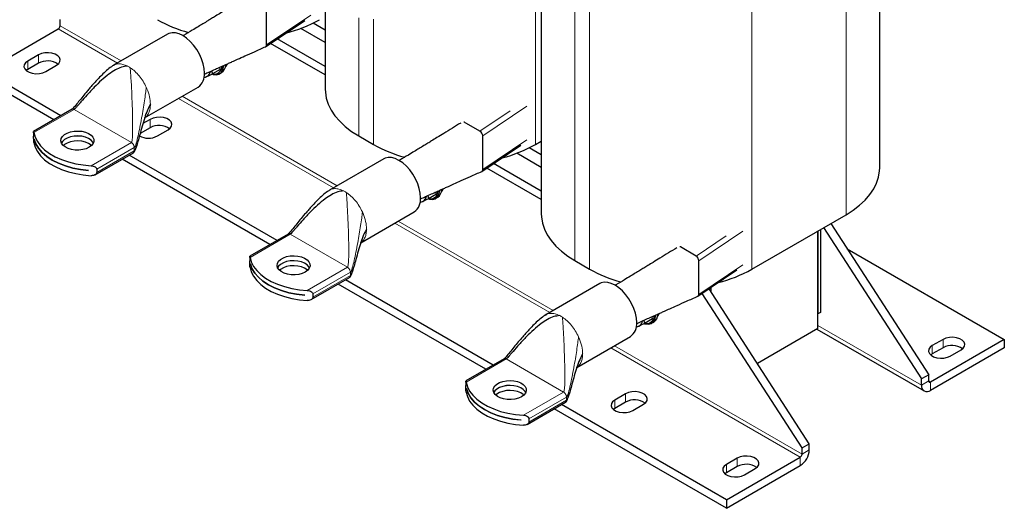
# Model space of a CAD drawing. Header units: millimetres. Extents: x 5 to 418, y 2 to 292.
# Tile 9 of 17: x 227 to 304, y 51 to 89. Entities that reach past the tile are written whole.
import ezdxf

# ---------------------------------------------------------------- set-up
doc = ezdxf.new("R2010")
doc.units = ezdxf.units.MM

msp = doc.modelspace()

# ---------------------------------------------------------------- linework, layer by layer
at = {"color": 7, "linetype": 'Continuous', "lineweight": 25}
for p, q in [((294.3358, 77.502), (294.3358, 107.2241)), ((267.7656, 103.6156), (267.7656, 73.8935)), ((246.1918, 87.1661), (246.1918, 89.8075)), ((250.7951, 90.3826), (250.7951, 83.6904)), ((229.9764, 88.6646), (229.9764, 89.1545)), ((246.116, 87.0187), (249.1882, 89.0852)), ((224.0367, 85.0724), (229.835, 88.4197)), ((250.7951, 87.3428), (248.8696, 88.4543)), ((250.7951, 88.3226), (249.8415, 88.8731)), ((238.4158, 88.0088), (234.1731, 85.5595)), ((250.7951, 85.4648), (247.0339, 87.6361)), ((247.1591, 87.5638), (247.1591, 87.7203)), ((250.7951, 84.8117), (246.5113, 87.2846)), ((228.2793, 86.3787), (227.4308, 85.8888)), ((230.0421, 81.6055), (224.0367, 85.0724)), ((227.4308, 85.2356), (227.3134, 85.154)), ((228.2793, 85.7254), (227.4308, 85.2356)), ((228.845, 85.0724), (229.6935, 85.5622)), ((234.1793, 85.5495), (234.2034, 85.5661)), ((241.8781, 85.1255), (241.9401, 84.881)), ((242.553, 85.2349), (241.9401, 84.881)), ((242.553, 85.2349), (242.5237, 85.4139)), ((229.4764, 81.2789), (224.0367, 84.4192)), ((241.4926, 84.6711), (241.2537, 84.5657)), ((242.486, 84.8958), (242.6557, 84.9938)), ((236.6158, 81.4272), (240.8156, 83.8517)), ((230.9138, 82.1087), (227.9001, 80.369)), ((237.0475, 81.3169), (236.483, 80.9911)), ((237.0475, 80.6637), (236.2592, 80.2087)), ((237.6131, 80.0107), (238.4617, 80.5005)), ((262.9502, 80.3789), (261.717, 81.0908)), ((227.8984, 80.2597), (227.8984, 79.9984)), ((227.9449, 79.7632), (227.9449, 79.7649)), ((227.9449, 79.7632), (227.9453, 79.7634)), ((253.4311, 80.0165), (254.5908, 79.3471)), ((263.1623, 77.3692), (263.1623, 80.0106)), ((263.0866, 77.2218), (266.1587, 79.2883)), ((267.7656, 78.5257), (266.8121, 79.0762)), ((267.3187, 79.3471), (267.7656, 79.6051)), ((232.7173, 76.9572), (235.731, 78.697)), ((246.4469, 71.482), (234.8399, 78.1826)), ((247.0127, 71.8086), (235.4057, 78.5092)), ((255.3863, 78.2119), (251.1437, 75.7626)), ((267.7656, 77.5459), (265.8402, 78.6574)), ((232.8481, 77.4023), (232.8481, 77.141)), ((267.7656, 75.0148), (263.4819, 77.4877)), ((267.7656, 75.6679), (264.0044, 77.8392)), ((264.1296, 77.7669), (264.1296, 77.9234)), ((232.2158, 77.2993), (232.2158, 77.2977)), ((251.1499, 75.7526), (251.1739, 75.7692)), ((258.8487, 75.3286), (258.9106, 75.0841)), ((259.5235, 75.438), (258.9106, 75.0841)), ((259.4566, 75.0989), (259.6263, 75.1969)), ((259.5235, 75.438), (259.4942, 75.617)), ((258.4632, 74.8742), (258.2243, 74.7688)), ((253.5863, 71.6303), (257.7861, 74.0548)), ((284.2893, 69.5502), (291.6997, 73.8282)), ((289.9368, 72.8104), (297.6182, 60.9313)), ((290.5024, 73.137), (298.1839, 61.2579)), ((247.8844, 72.3118), (244.8707, 70.5721)), ((289.4865, 64.8908), (289.4865, 72.5505)), ((289.4865, 72.5505), (289.4865, 66.034)), ((289.6986, 72.6729), (289.6986, 66.1564)), ((279.9208, 70.582), (278.6876, 71.2939)), ((291.782, 71.1582), (304.1236, 64.0336)), ((244.869, 70.4628), (244.869, 70.2015)), ((244.9155, 69.9663), (244.9155, 69.968)), ((244.9155, 69.9663), (244.9158, 69.9665)), ((270.4017, 70.2196), (271.5613, 69.5502)), ((280.1329, 67.5723), (280.1329, 70.2137)), ((249.6879, 67.1603), (252.7016, 68.9001)), ((280.0572, 67.4249), (283.1293, 69.4914)), ((263.4175, 61.6851), (251.8105, 68.3857)), ((263.9833, 62.0117), (252.3763, 68.7123)), ((272.3569, 68.415), (268.1142, 65.9658)), ((281.1002, 67.7644), (281.1002, 68.1265)), ((249.1864, 67.5024), (249.1864, 67.5008)), ((249.8187, 67.6054), (249.8187, 67.3441)), ((288.242, 55.5185), (280.3956, 67.6526)), ((288.8077, 55.8451), (280.937, 68.0168)), ((268.1204, 65.9557), (268.1445, 65.9723)), ((276.4941, 65.6411), (276.4648, 65.8201)), ((289.6986, 66.1564), (289.4865, 66.034)), ((275.4338, 65.0773), (275.1948, 64.9719)), ((275.8193, 65.5317), (275.8812, 65.2873)), ((276.4941, 65.6411), (275.8812, 65.2873)), ((276.4271, 65.302), (276.5968, 65.4)), ((270.5569, 61.8334), (274.7567, 64.2579)), ((289.4865, 64.8908), (284.7329, 62.1466)), ((289.4057, 64.8442), (297.8254, 59.9836)), ((304.1236, 64.0336), (298.3253, 60.6863)), ((299.3153, 64.0336), (298.4667, 63.5437)), ((304.1236, 64.0336), (304.1236, 63.3803)), ((304.1236, 63.3803), (298.3253, 60.0331)), ((298.4667, 62.8905), (298.3493, 62.8089)), ((299.3153, 63.3803), (298.4667, 62.8905)), ((299.881, 62.7273), (300.7295, 63.2172)), ((264.855, 62.5149), (261.8413, 60.7752)), ((298.1839, 61.2579), (297.6182, 60.9313)), ((298.1839, 60.768), (298.1839, 61.2579)), ((261.8395, 60.6659), (261.8395, 60.4046)), ((297.6182, 60.4414), (297.6182, 60.9313)), ((261.886, 60.1694), (261.886, 60.1711)), ((261.886, 60.1694), (261.8864, 60.1696)), ((274.3827, 59.7638), (273.5342, 59.2739)), ((266.6584, 57.3634), (269.6721, 59.1032)), ((282.3023, 51.4364), (269.3468, 58.9154)), ((274.3827, 59.1105), (273.5342, 58.6207)), ((274.9484, 58.4575), (275.7969, 58.9473)), ((282.3023, 50.7832), (268.7811, 58.5888)), ((273.5342, 58.6207), (273.4167, 58.5391)), ((266.157, 57.7055), (266.157, 57.7039)), ((266.7893, 57.8085), (266.7893, 57.5472)), ((288.242, 55.5185), (288.8077, 55.8451)), ((288.8077, 55.3552), (288.8077, 55.8451)), ((288.242, 55.0286), (288.242, 55.5185)), ((282.3023, 51.4364), (288.1006, 54.7837)), ((283.1508, 54.702), (282.3023, 54.2122)), ((282.3023, 50.7832), (288.1006, 54.1304)), ((282.3023, 53.5589), (282.1848, 53.4774)), ((283.1508, 54.0488), (282.3023, 53.5589)), ((283.7165, 53.3958), (284.565, 53.8856)), ((282.3023, 51.4364), (282.3023, 50.7832))]:
    msp.add_line(p, q, dxfattribs=at)
at = {"color": 7, "linetype": 'Continuous', "lineweight": 18}
for p, q in [((291.6997, 103.5502), (291.6997, 73.8282)), ((270.4017, 99.9417), (270.4017, 70.2196)), ((267.3187, 99.5036), (267.3187, 79.3471)), ((271.5613, 99.2723), (271.5613, 69.5502)), ((284.2893, 99.2723), (284.2893, 69.5502)), ((246.1918, 87.1661), (249.6578, 89.4975)), ((253.4311, 89.2785), (253.4311, 80.0165)), ((254.5908, 89.1892), (254.5908, 79.3471)), ((234.4813, 85.7374), (229.835, 88.4197)), ((234.7641, 85.9007), (229.9764, 88.6646)), ((227.4308, 85.8888), (227.4308, 85.2356)), ((228.2793, 86.3787), (228.2793, 85.7254)), ((236.746, 83.8403), (236.7983, 83.7219)), ((251.4518, 75.9405), (239.2816, 82.9662)), ((251.7347, 76.1038), (239.5645, 83.1295)), ((227.9212, 80.2729), (231.0738, 82.0929)), ((235.571, 79.4967), (231.0738, 82.0929)), ((262.9502, 80.3789), (265.3201, 81.973)), ((263.1623, 80.0106), (266.6284, 82.3421)), ((237.0475, 81.3169), (237.0475, 80.6637)), ((261.717, 81.0908), (261.7602, 81.1199)), ((263.1623, 77.3692), (266.6284, 79.7006)), ((235.571, 79.4967), (232.4184, 77.6768)), ((232.8481, 77.4023), (235.7973, 79.1048)), ((235.7973, 79.1048), (235.7843, 79.1994)), ((235.7973, 78.8435), (235.7973, 79.1048)), ((235.7973, 78.8435), (232.8481, 77.141)), ((253.7165, 74.0434), (253.7689, 73.925)), ((268.4224, 66.1436), (256.2522, 73.1693)), ((268.7052, 66.3069), (256.5351, 73.3326)), ((244.8918, 70.476), (248.0444, 72.296)), ((252.5416, 69.6998), (248.0444, 72.296)), ((279.9208, 70.582), (282.2906, 72.1761)), ((280.1329, 70.2137), (283.5989, 72.5452)), ((278.6876, 71.2939), (278.7308, 71.323)), ((252.5416, 69.6998), (249.389, 67.8799)), ((280.1329, 67.5723), (283.5989, 69.9037)), ((249.8187, 67.6054), (252.7679, 69.3079)), ((252.7679, 69.0466), (249.8187, 67.3441)), ((252.7679, 69.3079), (252.7549, 69.4025)), ((252.7679, 69.0466), (252.7679, 69.3079)), ((289.4865, 65.1357), (297.6182, 60.4414)), ((270.6871, 64.2465), (270.7395, 64.1281)), ((288.242, 55.0286), (273.5056, 63.5357)), ((298.4667, 63.5437), (298.4667, 62.8905)), ((299.3153, 64.0336), (299.3153, 63.3803)), ((288.1006, 54.7837), (273.2228, 63.3724)), ((261.8623, 60.6791), (265.0149, 62.4991)), ((269.5121, 59.9029), (265.0149, 62.4991)), ((297.6182, 60.4414), (298.1839, 60.768)), ((298.1839, 60.7679), (298.3253, 60.6863)), ((298.3253, 60.6863), (298.3253, 60.0331)), ((269.5121, 59.9029), (266.3595, 58.083)), ((269.7384, 59.511), (269.7255, 59.6056)), ((274.3827, 59.7638), (274.3827, 59.1105)), ((266.7893, 57.8085), (269.7384, 59.511)), ((269.7384, 59.2497), (266.7893, 57.5472)), ((269.7384, 59.2497), (269.7384, 59.511)), ((273.5342, 59.2739), (273.5342, 58.6207)), ((288.242, 55.0286), (288.8077, 55.3552)), ((282.3023, 54.2122), (282.3023, 53.5589)), ((283.1508, 54.702), (283.1508, 54.0488)), ((288.1006, 54.1304), (288.1006, 54.7837))]:
    msp.add_line(p, q, dxfattribs=at)
at = {"color": 7, "linetype": 'Continuous', "lineweight": 25, "flags": 128}
for points in [[(241.3127, 84.9506), (241.2869, 85.3057), (241.2104, 85.6799), (241.0854, 86.0617), (240.9157, 86.4394), (240.7065, 86.8017), (240.4642, 87.1376), (240.1961, 87.4367), (239.9104, 87.6901), (239.6157, 87.89), (239.321, 88.0303), (239.0352, 88.1068), (238.7671, 88.1172), (238.5248, 88.0612), (238.4158, 88.0088)], [(227.4308, 85.8888), (227.2602, 85.7573), (227.1608, 85.6033), (227.1405, 85.4394), (227.201, 85.2789), (227.3374, 85.1347), (227.5386, 85.0185), (227.7884, 84.9397), (228.0666, 84.9048), (228.3505, 84.9165), (228.6172, 84.9739), (228.845, 85.0724)], [(229.6935, 85.5622), (229.8641, 85.6938), (229.9636, 85.8477), (229.9839, 86.0116), (229.9234, 86.1722), (229.787, 86.3164), (229.5857, 86.4326), (229.3359, 86.5113), (229.0578, 86.5463), (228.7739, 86.5345), (228.5072, 86.4771), (228.2793, 86.3787)], [(241.9364, 84.8629), (242.0085, 84.8431), (242.2417, 84.8227), (242.4471, 84.8755), (242.6143, 84.9987), (242.735, 85.1863), (242.803, 85.4288), (242.8134, 85.5201)], [(242.9513, 85.4209), (243.0305, 85.5319), (243.0857, 85.6633)], [(250.7951, 83.6904), (250.8047, 83.4504), (250.8814, 82.9726), (251.0341, 82.5008), (251.2616, 82.0393), (251.5619, 81.5918), (251.9325, 81.1622), (252.3701, 80.7542), (252.8711, 80.3712), (253.4311, 80.0165)], [(238.4617, 80.5005), (238.6322, 80.6321), (238.7317, 80.786), (238.752, 80.9499), (238.6915, 81.1105), (238.5551, 81.2547), (238.3538, 81.3709), (238.104, 81.4496), (237.8259, 81.4845), (237.542, 81.4728), (237.2753, 81.4154), (237.0475, 81.3169)], [(227.9212, 80.2729), (228.0202, 79.916), (228.1957, 79.5689), (228.445, 79.2373), (228.7642, 78.9263), (229.1482, 78.6407), (229.591, 78.385), (230.0857, 78.1634), (230.6245, 77.9791), (231.1989, 77.8352), (231.8001, 77.7339), (232.4184, 77.6768)], [(227.9449, 79.7649), (228.0748, 79.3983), (228.2857, 79.0446), (228.574, 78.7096), (228.935, 78.3989), (229.3626, 78.1177), (229.8496, 77.8709), (230.3878, 77.6625), (230.9681, 77.496), (231.5809, 77.3743), (232.2158, 77.2993)], [(232.2158, 77.2977), (231.5809, 77.3726), (230.9681, 77.4944), (230.3878, 77.6609), (229.8496, 77.8693), (229.3626, 78.1161), (228.935, 78.3972), (228.574, 78.7079), (228.2857, 79.043), (228.0748, 79.3967), (227.9449, 79.7632)], [(232.2618, 79.1212), (232.025, 79.0131), (231.7514, 78.9394), (231.4558, 78.9042), (231.1541, 78.9093), (230.8625, 78.9544), (230.5969, 79.0371), (230.3714, 79.1529), (230.1983, 79.2957), (230.0868, 79.4576), (230.0431, 79.63), (230.0694, 79.8036), (230.1643, 79.969), (230.3228, 80.1173), (230.5362, 80.2405), (230.7931, 80.332), (231.0796, 80.3868), (231.3803, 80.402), (231.679, 80.3767), (231.9595, 80.3124), (232.2068, 80.2125), (232.4074, 80.0823), (232.5507, 79.9289), (232.6288, 79.7606), (232.6376, 79.5864), (232.5765, 79.4158), (232.449, 79.2578), (232.2618, 79.1212)], [(232.5976, 79.4563), (232.5507, 79.5378), (232.4074, 79.6912), (232.2068, 79.8213), (231.9595, 79.9213), (231.679, 79.9856), (231.3803, 80.0109), (231.0796, 79.9957), (230.7931, 79.9409), (230.5362, 79.8494), (230.3228, 79.7262), (230.1643, 79.5779), (230.0874, 79.4563)], [(232.5972, 79.4555), (232.5507, 79.5362), (232.4074, 79.6895), (232.2068, 79.8197), (231.9595, 79.9196), (231.679, 79.984), (231.3803, 80.0092), (231.0796, 79.994), (230.7931, 79.9392), (230.5362, 79.8478), (230.3228, 79.7245), (230.1643, 79.5762), (230.0878, 79.4555)], [(227.9212, 79.4891), (228.0202, 79.1321), (228.1957, 78.7851), (228.445, 78.4534), (228.7642, 78.1424), (229.1482, 77.8568), (229.591, 77.6012), (230.0857, 77.3795), (230.6245, 77.1953), (231.1989, 77.0514), (231.8001, 76.95), (232.4184, 76.8929)], [(232.4511, 79.2599), (232.4074, 79.2984), (232.2068, 79.4286), (231.9595, 79.5285), (231.679, 79.5929), (231.3803, 79.6181), (231.0796, 79.6029), (230.7931, 79.5481), (230.5362, 79.4566), (230.3228, 79.3334), (230.2339, 79.2599)], [(258.2833, 75.1537), (258.2575, 75.5088), (258.1809, 75.883), (258.0559, 76.2648), (257.8862, 76.6425), (257.6771, 77.0048), (257.4348, 77.3407), (257.1667, 77.6398), (256.8809, 77.8932), (256.5862, 78.0931), (256.2915, 78.2334), (256.0058, 78.3099), (255.7377, 78.3203), (255.4954, 78.2643), (255.3863, 78.2119)], [(291.6997, 73.8282), (292.2598, 74.1828), (292.7608, 74.5658), (293.1984, 74.9738), (293.5689, 75.4034), (293.8692, 75.8509), (294.0967, 76.3125), (294.2495, 76.7842), (294.3262, 77.262), (294.3358, 77.502)], [(259.9219, 75.624), (260.0011, 75.735), (260.0563, 75.8664)], [(258.907, 75.066), (258.9791, 75.0462), (259.2123, 75.0258), (259.4177, 75.0786), (259.5849, 75.2018), (259.7055, 75.3894), (259.7736, 75.6319), (259.7839, 75.7232)], [(267.7656, 73.8935), (267.7752, 73.6535), (267.8519, 73.1757), (268.0047, 72.7039), (268.2322, 72.2424), (268.5325, 71.7949), (268.903, 71.3653), (269.3407, 70.9573), (269.8416, 70.5743), (270.4017, 70.2196)], [(244.8918, 70.476), (244.9908, 70.1191), (245.1663, 69.772), (245.4156, 69.4404), (245.7347, 69.1294), (246.1187, 68.8438), (246.5615, 68.5882), (247.0562, 68.3665), (247.595, 68.1822), (248.1695, 68.0383), (248.7706, 67.937), (249.389, 67.8799)], [(249.2323, 69.3243), (248.9955, 69.2162), (248.722, 69.1426), (248.4264, 69.1073), (248.1247, 69.1124), (247.8331, 69.1575), (247.5674, 69.2402), (247.3419, 69.356), (247.1688, 69.4988), (247.0574, 69.6607), (247.0136, 69.8331), (247.0399, 70.0067), (247.1349, 70.1721), (247.2933, 70.3204), (247.5068, 70.4436), (247.7637, 70.5351), (248.0502, 70.5899), (248.3509, 70.6051), (248.6495, 70.5798), (248.9301, 70.5155), (249.1773, 70.4156), (249.378, 70.2854), (249.5212, 70.132), (249.5994, 69.9637), (249.6081, 69.7895), (249.5471, 69.6189), (249.4195, 69.461), (249.2323, 69.3243)], [(244.8918, 69.6922), (244.9908, 69.3352), (245.1663, 68.9882), (245.4156, 68.6565), (245.7347, 68.3455), (246.1187, 68.0599), (246.5615, 67.8043), (247.0562, 67.5826), (247.595, 67.3984), (248.1695, 67.2545), (248.7706, 67.1531), (249.389, 67.096)], [(244.9155, 69.968), (245.0453, 69.6014), (245.2562, 69.2477), (245.5446, 68.9127), (245.9056, 68.602), (246.3332, 68.3208), (246.8202, 68.074), (247.3583, 67.8656), (247.9387, 67.6991), (248.5515, 67.5774), (249.1864, 67.5024)], [(249.1864, 67.5008), (248.5515, 67.5758), (247.9387, 67.6975), (247.3583, 67.864), (246.8202, 68.0724), (246.3332, 68.3192), (245.9056, 68.6003), (245.5446, 68.911), (245.2562, 69.2461), (245.0453, 69.5998), (244.9155, 69.9663)], [(249.5682, 69.6594), (249.5212, 69.7409), (249.378, 69.8943), (249.1773, 70.0244), (248.9301, 70.1244), (248.6495, 70.1887), (248.3509, 70.214), (248.0502, 70.1988), (247.7637, 70.144), (247.5068, 70.0525), (247.2933, 69.9293), (247.1349, 69.781), (247.058, 69.6594)], [(249.5678, 69.6586), (249.5212, 69.7393), (249.378, 69.8926), (249.1773, 70.0228), (248.9301, 70.1227), (248.6495, 70.1871), (248.3509, 70.2123), (248.0502, 70.1971), (247.7637, 70.1423), (247.5068, 70.0509), (247.2933, 69.9276), (247.1349, 69.7793), (247.0584, 69.6586)], [(249.4217, 69.463), (249.378, 69.5015), (249.1773, 69.6317), (248.9301, 69.7316), (248.6495, 69.796), (248.3509, 69.8212), (248.0502, 69.806), (247.7637, 69.7512), (247.5068, 69.6597), (247.2933, 69.5365), (247.2045, 69.463)], [(275.2538, 65.3568), (275.2281, 65.7119), (275.1515, 66.0861), (275.0265, 66.4679), (274.8568, 66.8456), (274.6476, 67.2079), (274.4053, 67.5438), (274.1372, 67.8429), (273.8515, 68.0963), (273.5568, 68.2962), (273.2621, 68.4365), (272.9764, 68.513), (272.7083, 68.5235), (272.4659, 68.4674), (272.3569, 68.415)], [(275.8775, 65.2691), (275.9496, 65.2493), (276.1829, 65.2289), (276.3882, 65.2817), (276.5554, 65.4049), (276.6761, 65.5925), (276.7442, 65.835), (276.7545, 65.9263)], [(276.8924, 65.8271), (276.9717, 65.9381), (277.0268, 66.0695)], [(300.7295, 63.2172), (300.9001, 63.3487), (300.9995, 63.5026), (301.0198, 63.6665), (300.9593, 63.8271), (300.8229, 63.9713), (300.6217, 64.0875), (300.3718, 64.1663), (300.0937, 64.2012), (299.8098, 64.1895), (299.5431, 64.132), (299.3153, 64.0336)], [(298.4667, 63.5437), (298.2962, 63.4122), (298.1967, 63.2582), (298.1764, 63.0943), (298.2369, 62.9338), (298.3733, 62.7896), (298.5746, 62.6734), (298.8244, 62.5946), (299.1025, 62.5597), (299.3864, 62.5714), (299.6531, 62.6288), (299.881, 62.7273)], [(261.8623, 60.6791), (261.9613, 60.3222), (262.1369, 59.9751), (262.3862, 59.6435), (262.7053, 59.3325), (263.0893, 59.0469), (263.5321, 58.7913), (264.0268, 58.5696), (264.5656, 58.3853), (265.1401, 58.2414), (265.7412, 58.1401), (266.3595, 58.083)], [(266.2029, 59.5274), (265.9661, 59.4193), (265.6925, 59.3457), (265.3969, 59.3104), (265.0952, 59.3155), (264.8037, 59.3606), (264.538, 59.4433), (264.3125, 59.5591), (264.1394, 59.7019), (264.0279, 59.8638), (263.9842, 60.0362), (264.0105, 60.2098), (264.1054, 60.3752), (264.2639, 60.5235), (264.4773, 60.6467), (264.7342, 60.7382), (265.0208, 60.793), (265.3215, 60.8082), (265.6201, 60.7829), (265.9006, 60.7186), (266.1479, 60.6187), (266.3485, 60.4885), (266.4918, 60.3351), (266.5699, 60.1668), (266.5787, 59.9926), (266.5177, 59.822), (266.3901, 59.6641), (266.2029, 59.5274)], [(266.5387, 59.8625), (266.4918, 59.944), (266.3485, 60.0974), (266.1479, 60.2275), (265.9006, 60.3275), (265.6201, 60.3918), (265.3215, 60.4171), (265.0208, 60.4019), (264.7342, 60.3471), (264.4773, 60.2556), (264.2639, 60.1324), (264.1054, 59.9841), (264.0286, 59.8625)], [(266.5383, 59.8617), (266.4918, 59.9424), (266.3485, 60.0957), (266.1479, 60.2259), (265.9006, 60.3258), (265.6201, 60.3902), (265.3215, 60.4154), (265.0208, 60.4002), (264.7342, 60.3454), (264.4773, 60.254), (264.2639, 60.1307), (264.1054, 59.9824), (264.0289, 59.8617)], [(261.8623, 59.8953), (261.9613, 59.5383), (262.1369, 59.1913), (262.3862, 58.8596), (262.7053, 58.5486), (263.0893, 58.263), (263.5321, 58.0074), (264.0268, 57.7857), (264.5656, 57.6015), (265.1401, 57.4576), (265.7412, 57.3562), (266.3595, 57.2991)], [(261.886, 60.1711), (262.0159, 59.8045), (262.2268, 59.4508), (262.5151, 59.1158), (262.8762, 58.8051), (263.3037, 58.5239), (263.7907, 58.2771), (264.3289, 58.0687), (264.9093, 57.9022), (265.5221, 57.7805), (266.157, 57.7055)], [(266.157, 57.7039), (265.5221, 57.7789), (264.9093, 57.9006), (264.3289, 58.0671), (263.7907, 58.2755), (263.3037, 58.5223), (262.8762, 58.8034), (262.5151, 59.1141), (262.2268, 59.4492), (262.0159, 59.8029), (261.886, 60.1694)], [(266.3923, 59.6661), (266.3485, 59.7046), (266.1479, 59.8348), (265.9006, 59.9347), (265.6201, 59.9991), (265.3215, 60.0243), (265.0208, 60.0091), (264.7342, 59.9543), (264.4773, 59.8628), (264.2639, 59.7396), (264.175, 59.6661)], [(275.7969, 58.9473), (275.9675, 59.0789), (276.0669, 59.2328), (276.0873, 59.3967), (276.0267, 59.5573), (275.8903, 59.7015), (275.6891, 59.8177), (275.4393, 59.8964), (275.1611, 59.9314), (274.8772, 59.9196), (274.6105, 59.8622), (274.3827, 59.7638)], [(273.5342, 59.2739), (273.3636, 59.1424), (273.2641, 58.9884), (273.2438, 58.8245), (273.3043, 58.664), (273.4407, 58.5197), (273.642, 58.4036), (273.8918, 58.3248), (274.1699, 58.2899), (274.4538, 58.3016), (274.7205, 58.359), (274.9484, 58.4575)], [(282.3023, 54.2122), (282.1317, 54.0806), (282.0322, 53.9267), (282.0119, 53.7628), (282.0724, 53.6022), (282.2089, 53.458), (282.4101, 53.3418), (282.6599, 53.2631), (282.9381, 53.2282), (283.222, 53.2399), (283.4886, 53.2973), (283.7165, 53.3958)], [(284.565, 53.8856), (284.7356, 54.0172), (284.8351, 54.1711), (284.8554, 54.335), (284.7949, 54.4956), (284.6585, 54.6398), (284.4572, 54.756), (284.2074, 54.8347), (283.9293, 54.8696), (283.6454, 54.8579), (283.3787, 54.8005), (283.1508, 54.702)]]:
    msp.add_lwpolyline(points, dxfattribs=at)
at = {"color": 7, "linetype": 'Continuous', "lineweight": 25}
for centre, radius, start, end in [((242.8688, 98.4532), 10.6868, 240.585582, 254.806229), ((245.0578, 98.5403), 10.7833, 284.204148, 299.380624), ((229.6693, 88.6786), 0.3074, 302.605478, 357.394522), ((228.979, 84.4424), 1.4614, 55.297885, 118.60389), ((241.244, 85.1509), 0.5404, 297.390113, 352.279527), ((242.074, 85.4875), 0.6207, 257.579915, 357.91899), ((242.2168, 85.6199), 0.7647, 305.032763, 358.020951), ((240.1128, 84.8316), 1.2058, 305.649757, 5.662424), ((241.2935, 85.1252), 0.4959, 269.321442, 293.676), ((237.7471, 79.3806), 1.4614, 55.297885, 118.60389), ((236.9062, 81.3408), 1.5063, 241.79897, 297.988435), ((259.8393, 88.6563), 10.6868, 240.585582, 254.806229), ((262.0283, 88.7434), 10.7833, 284.204148, 299.380624), ((259.1873, 75.823), 0.7647, 305.032763, 358.020951), ((257.0833, 75.0347), 1.2058, 305.649757, 5.662424), ((258.2146, 75.354), 0.5404, 297.390113, 352.279527), ((259.0445, 75.6906), 0.6207, 257.579915, 357.91899), ((258.2641, 75.3283), 0.4959, 269.321442, 293.676), ((276.8099, 78.8594), 10.6868, 240.585582, 254.806229), ((278.9989, 78.9465), 10.7833, 284.204148, 299.380624), ((276.0151, 65.8937), 0.6207, 257.579915, 357.91899), ((276.1579, 66.0261), 0.7647, 305.032763, 358.020951), ((274.0539, 65.2378), 1.2058, 305.649757, 5.662424), ((275.2346, 65.5314), 0.4959, 269.321442, 293.676), ((275.1852, 65.5571), 0.5404, 297.390113, 352.279527), ((300.0149, 62.0973), 1.4614, 55.297885, 118.60389), ((298.0493, 60.3715), 0.4367, 170.785963, 309.203285), ((298.2701, 60.754), 0.0873, 170.785963, 309.203285), ((275.0824, 57.8275), 1.4614, 55.297885, 118.60389), ((287.2725, 55.425), 1.5368, 302.605478, 357.394522), ((287.9349, 55.0426), 0.3074, 302.605478, 357.394522), ((283.8505, 52.7657), 1.4614, 55.297885, 118.60389)]:
    msp.add_arc(centre, radius, start, end, dxfattribs=at)
at = {"color": 7, "linetype": 'Continuous', "lineweight": 18}
for centre in [(234.2441, 83.4813), (251.2147, 73.6844), (268.1853, 63.8876)]:
    msp.add_arc(centre, 2.2613, 56.883634, 63.121743, dxfattribs=at)
at = {"color": 7, "linetype": 'Continuous', "lineweight": 25}
for centre, start_param, end_param in [((245.9796, 87.2885), 3.0822659, 3.9304715), ((261.717, 80.845), 5.5012678, 5.6739105), ((262.9502, 80.1331), 3.9304715, 5.5012678), ((262.9502, 77.4916), 3.0822659, 3.9304715), ((278.6876, 71.0481), 5.5012678, 5.6739105), ((279.9208, 70.3362), 3.9304715, 5.5012678), ((279.9208, 67.6947), 3.0822659, 3.9304715)]:
    msp.add_ellipse(centre, major_axis=(-0.1495, 0.2607), ratio=0.5773746, start_param=start_param, end_param=end_param, dxfattribs=at)
for points, knots in [([(244.4701, 90.8249), (244.2492, 90.6894), (243.8065, 90.4178), (243.1844, 90.0362), (242.6433, 89.7049), (242.2184, 89.4454), (241.8753, 89.2361), (241.5466, 89.0354), (241.1972, 88.8224), (240.7951, 88.5775), (240.2905, 88.2722), (239.8834, 88.0282), (239.6268, 87.8847), (239.6019, 87.8708)], [0, 0, 0, 0, 0.1382358, 0.2770255, 0.3904431, 0.4784928, 0.544586, 0.6078309, 0.6839063, 0.7601987, 0.8537236, 0.9858219, 1, 1, 1, 1]), ([(241.3078, 84.8643), (241.4419, 84.9268), (241.7243, 85.0583), (242.1463, 85.2453), (242.5517, 85.4264), (242.8971, 85.5809), (243.2083, 85.7205), (243.5433, 85.8716), (243.9711, 86.0638), (244.5495, 86.3226), (245.2842, 86.6501), (245.8238, 86.891), (246.12, 87.0232)], [0, 0, 0, 0, 0.0900166, 0.1895856, 0.2724753, 0.3482272, 0.4059277, 0.4633973, 0.5487078, 0.6665693, 0.8169982, 1, 1, 1, 1]), ([(234.1989, 85.5742), (234.0681, 85.4882), (233.7927, 85.307), (233.4321, 84.9755), (233.0909, 84.6385), (232.7934, 84.321), (232.5402, 84.0392), (232.3154, 83.7813), (232.0567, 83.4773), (231.7625, 83.1224), (231.4389, 82.7243), (231.1882, 82.4143), (231.0241, 82.2187), (230.9567, 82.1454), (230.9316, 82.1219), (230.9208, 82.1131), (230.9166, 82.1105), (230.9145, 82.1092)], [0, 0, 0, 0, 0.0952571, 0.2006471, 0.3034315, 0.3951036, 0.4739285, 0.5420405, 0.6109843, 0.72684, 0.8347376, 0.9370404, 0.9765714, 0.9903351, 0.9955455, 0.9978299, 1, 1, 1, 1]), ([(235.2665, 85.4984), (235.109, 85.4787), (234.7634, 85.4357), (234.2833, 85.19), (233.7581, 84.8425), (233.2127, 84.3839), (232.6432, 83.8335), (232.1106, 83.2625), (231.7018, 82.7945), (231.4272, 82.4741), (231.2745, 82.2976), (231.1702, 82.1807), (231.1095, 82.1205), (231.0854, 82.1003), (231.0774, 82.0952), (231.0738, 82.0929)], [0, 0, 0, 0, 0.0784922, 0.1722676, 0.2805169, 0.4208107, 0.5660331, 0.7239355, 0.8590888, 0.9131468, 0.9555825, 0.9846393, 0.9947329, 0.997598, 1, 1, 1, 1]), ([(241.9401, 84.881), (241.935, 84.8786), (241.7728, 84.801), (241.6305, 84.735), (241.4926, 84.6711)], [0, 0, 0, 0, 0.031485, 1, 1, 1, 1]), ([(237.0701, 82.5013), (236.9885, 82.3479), (236.806, 82.0046), (236.6093, 81.4176), (236.4135, 80.7742), (236.2444, 80.1558), (236.0976, 79.6209), (235.9805, 79.2232), (235.8929, 78.9856), (235.8345, 78.8762), (235.8082, 78.8531), (235.7973, 78.8435)], [0, 0, 0, 0, 0.1308409, 0.2927561, 0.4701106, 0.6460124, 0.7859051, 0.8995888, 0.969056, 0.9871386, 1, 1, 1, 1]), ([(261.4406, 81.028), (261.2197, 80.8925), (260.777, 80.6209), (260.1549, 80.2393), (259.6138, 79.908), (259.189, 79.6485), (258.8459, 79.4392), (258.5172, 79.2385), (258.1678, 79.0255), (257.7656, 78.7806), (257.2611, 78.4754), (256.854, 78.2313), (256.5973, 78.0878), (256.5725, 78.0739)], [0, 0, 0, 0, 0.1382358, 0.2770255, 0.3904431, 0.4784928, 0.544586, 0.6078309, 0.6839063, 0.7601987, 0.8537236, 0.9858219, 1, 1, 1, 1]), ([(227.8984, 80.2597), (227.8984, 80.2817), (227.8984, 80.3256), (227.899, 80.3456), (227.8993, 80.3556)], [0, 0, 0, 0, 0.5012328, 1, 1, 1, 1]), ([(227.9212, 79.4891), (227.9165, 79.524), (227.9066, 79.598), (227.9008, 79.736), (227.8989, 79.8602), (227.8984, 79.9427), (227.8984, 79.9829), (227.8984, 79.9984)], [0, 0, 0, 0, 0.2750959, 0.5836442, 0.7615414, 0.9076433, 1, 1, 1, 1]), ([(227.9016, 80.3667), (227.9018, 80.3677), (227.9031, 80.3758), (227.9088, 80.3444), (227.9174, 80.2951), (227.9212, 80.2729)], [0, 0, 0, 0, 0.07419966, 0.58325332, 1, 1, 1, 1]), ([(235.7308, 78.6968), (235.7455, 78.7075), (235.7759, 78.7295), (235.8297, 78.8065), (235.885, 78.9321), (235.9582, 79.1482), (236.01, 79.3249), (236.0428, 79.4442), (236.0442, 79.4495)], [0, 0, 0, 0, 0.0656164, 0.1350541, 0.3191661, 0.5486588, 0.9802414, 1, 1, 1, 1]), ([(232.4184, 77.6768), (232.4723, 77.6702), (232.5865, 77.6564), (232.7236, 77.5942), (232.8084, 77.5179), (232.8435, 77.4554), (232.8468, 77.4171), (232.8481, 77.4023)], [0, 0, 0, 0, 0.2750959, 0.5836442, 0.7615414, 0.9076433, 1, 1, 1, 1]), ([(232.8481, 77.141), (232.8449, 77.1174), (232.8383, 77.0703), (232.7853, 77.0009), (232.6911, 76.936), (232.5604, 76.894), (232.4625, 76.8932), (232.4184, 76.8929)], [0, 0, 0, 0, 0.1466807, 0.29264, 0.4996932, 0.7747881, 1, 1, 1, 1]), ([(258.2784, 75.0674), (258.4124, 75.1299), (258.6948, 75.2614), (259.1169, 75.4484), (259.5223, 75.6295), (259.8677, 75.784), (260.1789, 75.9236), (260.5139, 76.0747), (260.9417, 76.2669), (261.5201, 76.5257), (262.2548, 76.8532), (262.7944, 77.0941), (263.0906, 77.2263)], [0, 0, 0, 0, 0.0900166, 0.1895856, 0.2724753, 0.3482272, 0.4059277, 0.4633973, 0.5487078, 0.6665693, 0.8169982, 1, 1, 1, 1]), ([(251.1694, 75.7773), (251.0387, 75.6913), (250.7633, 75.5101), (250.4026, 75.1786), (250.0615, 74.8416), (249.764, 74.5241), (249.5107, 74.2424), (249.286, 73.9844), (249.0272, 73.6804), (248.7331, 73.3255), (248.4094, 72.9274), (248.1588, 72.6174), (247.9946, 72.4218), (247.9273, 72.3485), (247.9021, 72.325), (247.8914, 72.3162), (247.8871, 72.3136), (247.8851, 72.3123)], [0, 0, 0, 0, 0.0952571, 0.2006471, 0.3034315, 0.3951036, 0.4739285, 0.5420405, 0.6109843, 0.72684, 0.8347376, 0.9370404, 0.9765714, 0.9903351, 0.9955455, 0.9978299, 1, 1, 1, 1]), ([(252.237, 75.7015), (252.0795, 75.6818), (251.7339, 75.6388), (251.2538, 75.3931), (250.7287, 75.0456), (250.1833, 74.587), (249.6138, 74.0366), (249.0812, 73.4656), (248.6723, 72.9976), (248.3977, 72.6772), (248.2451, 72.5007), (248.1407, 72.3838), (248.08, 72.3236), (248.0559, 72.3034), (248.048, 72.2983), (248.0444, 72.296)], [0, 0, 0, 0, 0.0784922, 0.1722676, 0.2805169, 0.4208107, 0.5660331, 0.7239355, 0.8590888, 0.9131468, 0.9555825, 0.9846393, 0.9947329, 0.997598, 1, 1, 1, 1]), ([(258.9106, 75.0841), (258.9055, 75.0817), (258.7434, 75.0041), (258.6011, 74.9381), (258.4632, 74.8742)], [0, 0, 0, 0, 0.031485, 1, 1, 1, 1]), ([(254.0406, 72.7044), (253.9591, 72.551), (253.7766, 72.2077), (253.5798, 71.6207), (253.3841, 70.9773), (253.2149, 70.3589), (253.0682, 69.8241), (252.9511, 69.4263), (252.8635, 69.1887), (252.8051, 69.0793), (252.7788, 69.0562), (252.7679, 69.0466)], [0, 0, 0, 0, 0.1308409, 0.2927561, 0.4701106, 0.6460124, 0.7859051, 0.8995888, 0.969056, 0.9871386, 1, 1, 1, 1]), ([(278.4112, 71.2311), (278.1903, 71.0956), (277.7476, 70.824), (277.1255, 70.4424), (276.5844, 70.1111), (276.1596, 69.8516), (275.8164, 69.6423), (275.4877, 69.4416), (275.1384, 69.2286), (274.7362, 68.9837), (274.2316, 68.6785), (273.8246, 68.4344), (273.5679, 68.2909), (273.543, 68.277)], [0, 0, 0, 0, 0.1382358, 0.2770255, 0.3904431, 0.4784928, 0.544586, 0.6078309, 0.6839063, 0.7601987, 0.8537236, 0.9858219, 1, 1, 1, 1]), ([(244.869, 70.4628), (244.869, 70.4848), (244.869, 70.5288), (244.8696, 70.5488), (244.8699, 70.5587)], [0, 0, 0, 0, 0.5012328, 1, 1, 1, 1]), ([(244.8722, 70.5698), (244.8723, 70.5708), (244.8737, 70.5789), (244.8794, 70.5475), (244.8879, 70.4982), (244.8918, 70.476)], [0, 0, 0, 0, 0.0741997, 0.5832533, 1, 1, 1, 1]), ([(244.8918, 69.6922), (244.8871, 69.7271), (244.8772, 69.8011), (244.8714, 69.9391), (244.8694, 70.0633), (244.869, 70.1458), (244.869, 70.186), (244.869, 70.2015)], [0, 0, 0, 0, 0.2750959, 0.5836442, 0.7615414, 0.9076433, 1, 1, 1, 1]), ([(252.7013, 68.8999), (252.7161, 68.9106), (252.7465, 68.9326), (252.8002, 69.0096), (252.8555, 69.1352), (252.9288, 69.3513), (252.9806, 69.528), (253.0133, 69.6473), (253.0148, 69.6526)], [0, 0, 0, 0, 0.0656164, 0.1350541, 0.3191661, 0.5486588, 0.9802414, 1, 1, 1, 1]), ([(249.389, 67.8799), (249.4428, 67.8733), (249.5571, 67.8595), (249.6942, 67.7973), (249.779, 67.721), (249.8141, 67.6585), (249.8174, 67.6202), (249.8187, 67.6054)], [0, 0, 0, 0, 0.2750959, 0.5836442, 0.7615414, 0.9076433, 1, 1, 1, 1]), ([(249.8187, 67.3441), (249.8154, 67.3205), (249.8089, 67.2734), (249.7558, 67.204), (249.6617, 67.1391), (249.5309, 67.0971), (249.433, 67.0963), (249.389, 67.096)], [0, 0, 0, 0, 0.1466807, 0.29264, 0.4996932, 0.7747881, 1, 1, 1, 1]), ([(275.2489, 65.2705), (275.383, 65.333), (275.6654, 65.4645), (276.0875, 65.6515), (276.4928, 65.8326), (276.8383, 65.9871), (277.1494, 66.1267), (277.4844, 66.2778), (277.9122, 66.47), (278.4906, 66.7288), (279.2253, 67.0563), (279.765, 67.2972), (280.0611, 67.4294)], [0, 0, 0, 0, 0.0900166, 0.1895856, 0.2724753, 0.3482272, 0.4059277, 0.4633973, 0.5487078, 0.6665693, 0.8169982, 1, 1, 1, 1]), ([(268.14, 65.9804), (268.0093, 65.8944), (267.7339, 65.7132), (267.3732, 65.3817), (267.032, 65.0447), (266.7346, 64.7272), (266.4813, 64.4455), (266.2566, 64.1875), (265.9978, 63.8835), (265.7037, 63.5286), (265.38, 63.1305), (265.1293, 62.8205), (264.9652, 62.6249), (264.8978, 62.5516), (264.8727, 62.5281), (264.8619, 62.5193), (264.8577, 62.5167), (264.8557, 62.5154)], [0, 0, 0, 0, 0.0952571, 0.2006471, 0.3034315, 0.3951036, 0.4739285, 0.5420405, 0.6109843, 0.72684, 0.8347376, 0.9370404, 0.9765714, 0.9903351, 0.9955455, 0.9978299, 1, 1, 1, 1]), ([(269.2076, 65.9046), (269.0501, 65.8849), (268.7045, 65.8419), (268.2244, 65.5962), (267.6993, 65.2487), (267.1539, 64.7901), (266.5843, 64.2397), (266.0518, 63.6687), (265.6429, 63.2007), (265.3683, 62.8803), (265.2156, 62.7038), (265.1113, 62.5869), (265.0506, 62.5267), (265.0265, 62.5065), (265.0186, 62.5014), (265.0149, 62.4991)], [0, 0, 0, 0, 0.07849223, 0.17226758, 0.28051688, 0.42081067, 0.56603313, 0.72393546, 0.8590888, 0.91314677, 0.95558247, 0.98463926, 0.99473288, 0.99759802, 1, 1, 1, 1]), ([(275.8812, 65.2873), (275.8761, 65.2848), (275.714, 65.2072), (275.5716, 65.1412), (275.4338, 65.0773)], [0, 0, 0, 0, 0.031485, 1, 1, 1, 1]), ([(271.0112, 62.9075), (270.9296, 62.7541), (270.7471, 62.4108), (270.5504, 61.8238), (270.3546, 61.1804), (270.1855, 60.562), (270.0388, 60.0272), (269.9216, 59.6294), (269.834, 59.3918), (269.7757, 59.2824), (269.7494, 59.2593), (269.7384, 59.2497)], [0, 0, 0, 0, 0.1308409, 0.2927561, 0.4701106, 0.6460124, 0.7859051, 0.8995888, 0.969056, 0.9871386, 1, 1, 1, 1]), ([(261.8395, 60.6659), (261.8395, 60.6879), (261.8396, 60.7319), (261.8402, 60.7519), (261.8405, 60.7618)], [0, 0, 0, 0, 0.5012328, 1, 1, 1, 1]), ([(261.8623, 59.8953), (261.8577, 59.9302), (261.8478, 60.0042), (261.8419, 60.1422), (261.84, 60.2664), (261.8396, 60.3489), (261.8395, 60.3891), (261.8395, 60.4046)], [0, 0, 0, 0, 0.2750959, 0.5836442, 0.7615414, 0.9076433, 1, 1, 1, 1]), ([(261.8427, 60.7729), (261.8429, 60.7739), (261.8442, 60.782), (261.8499, 60.7506), (261.8585, 60.7013), (261.8623, 60.6791)], [0, 0, 0, 0, 0.07419966, 0.58325332, 1, 1, 1, 1]), ([(269.6719, 59.103), (269.6867, 59.1137), (269.7171, 59.1357), (269.7708, 59.2127), (269.8261, 59.3383), (269.8994, 59.5544), (269.9512, 59.7311), (269.9839, 59.8504), (269.9853, 59.8557)], [0, 0, 0, 0, 0.0656164, 0.1350541, 0.3191661, 0.5486588, 0.9802414, 1, 1, 1, 1]), ([(266.3595, 58.083), (266.4134, 58.0764), (266.5276, 58.0626), (266.6648, 58.0004), (266.7496, 57.9241), (266.7846, 57.8616), (266.788, 57.8233), (266.7893, 57.8085)], [0, 0, 0, 0, 0.2750959, 0.5836442, 0.7615414, 0.9076433, 1, 1, 1, 1]), ([(266.7893, 57.5472), (266.786, 57.5236), (266.7794, 57.4765), (266.7264, 57.4071), (266.6322, 57.3422), (266.5015, 57.3002), (266.4036, 57.2994), (266.3595, 57.2991)], [0, 0, 0, 0, 0.1466807, 0.29264, 0.4996932, 0.7747881, 1, 1, 1, 1])]:
    msp.add_open_spline(points, degree=3, knots=knots, dxfattribs=at)
at = {"color": 7, "linetype": 'Continuous', "lineweight": 18}
for points, knots in [([(234.2034, 85.5661), (234.2189, 85.5775), (234.3167, 85.6491), (234.5522, 85.6813), (234.8947, 85.6594), (235.1425, 85.5521), (235.2665, 85.4984)], [0, 0, 0, 0, 0.0592558, 0.3728372, 0.6864186, 1, 1, 1, 1]), ([(235.571, 79.4967), (235.5752, 79.5002), (235.5847, 79.5081), (235.5983, 79.5352), (235.6229, 79.6136), (235.6436, 79.7756), (235.6617, 80.0294), (235.676, 80.5003), (235.674, 81.2054), (235.6514, 82.1754), (235.6118, 83.2167), (235.5682, 84.0942), (235.5309, 84.7123), (235.5043, 85.1017), (235.4874, 85.2885), (235.4796, 85.3753)], [0, 0, 0, 0, 0.00312167, 0.0070638, 0.01536489, 0.04441664, 0.08684496, 0.14089354, 0.2760234, 0.4338983, 0.61823935, 0.79034154, 0.86966159, 0.93939236, 1, 1, 1, 1]), ([(235.7973, 79.1048), (235.8043, 79.1105), (235.8206, 79.1239), (235.8475, 79.1682), (235.8957, 79.2734), (235.9882, 79.5605), (236.1071, 80.0442), (236.2469, 80.7057), (236.3788, 81.4036), (236.4996, 82.1001), (236.602, 82.7454), (236.6869, 83.325), (236.7276, 83.6802), (236.746, 83.8403)], [0, 0, 0, 0, 0.0064426, 0.0149796, 0.0331122, 0.0795926, 0.2011376, 0.3402578, 0.4956822, 0.6383004, 0.7755454, 0.8988655, 1, 1, 1, 1]), ([(231.0738, 82.0929), (231.0507, 82.1037), (231.0046, 82.1252), (230.9493, 82.1272), (230.9246, 82.1112), (230.9159, 82.1056)], [0, 0, 0, 0, 0.3924896, 0.7849791, 1, 1, 1, 1]), ([(237.0701, 82.5013), (237.0642, 82.3817), (237.0525, 82.1423), (236.9602, 81.8383), (236.8122, 81.5969), (236.6788, 81.4532), (236.5857, 81.4143), (236.5733, 81.4091)], [0, 0, 0, 0, 0.2407502, 0.4815003, 0.7222505, 0.9630007, 1, 1, 1, 1]), ([(235.731, 78.697), (235.731, 78.697), (235.7555, 78.7017), (235.7857, 78.7499), (235.7934, 78.8123), (235.7973, 78.8435)], [0, 0, 0, 0, 0.0001021, 0.5000511, 1, 1, 1, 1]), ([(251.1739, 75.7692), (251.1895, 75.7806), (251.2872, 75.8522), (251.5227, 75.8844), (251.8652, 75.8625), (252.1131, 75.7552), (252.237, 75.7015)], [0, 0, 0, 0, 0.0592558, 0.3728372, 0.6864186, 1, 1, 1, 1]), ([(252.5416, 69.6998), (252.5458, 69.7033), (252.5553, 69.7112), (252.5689, 69.7383), (252.5934, 69.8167), (252.6142, 69.9787), (252.6323, 70.2325), (252.6466, 70.7034), (252.6446, 71.4085), (252.6219, 72.3785), (252.5824, 73.4198), (252.5387, 74.2973), (252.5014, 74.9154), (252.4749, 75.3048), (252.458, 75.4916), (252.4501, 75.5784)], [0, 0, 0, 0, 0.00312167, 0.0070638, 0.01536489, 0.04441664, 0.08684496, 0.14089354, 0.2760234, 0.4338983, 0.61823935, 0.79034154, 0.86966159, 0.93939236, 1, 1, 1, 1]), ([(252.7679, 69.3079), (252.7749, 69.3136), (252.7911, 69.327), (252.8181, 69.3713), (252.8663, 69.4765), (252.9587, 69.7636), (253.0777, 70.2473), (253.2175, 70.9088), (253.3493, 71.6067), (253.4701, 72.3032), (253.5725, 72.9485), (253.6574, 73.5281), (253.6982, 73.8833), (253.7165, 74.0434)], [0, 0, 0, 0, 0.0064426, 0.0149796, 0.0331122, 0.0795926, 0.2011376, 0.3402578, 0.4956822, 0.6383004, 0.7755454, 0.8988655, 1, 1, 1, 1]), ([(254.0406, 72.7044), (254.0348, 72.5848), (254.023, 72.3454), (253.9308, 72.0414), (253.7828, 71.8), (253.6494, 71.6563), (253.5563, 71.6174), (253.5439, 71.6122)], [0, 0, 0, 0, 0.2407502, 0.4815003, 0.7222505, 0.9630007, 1, 1, 1, 1]), ([(248.0444, 72.296), (248.0213, 72.3068), (247.9752, 72.3283), (247.9198, 72.3303), (247.8952, 72.3143), (247.8864, 72.3087)], [0, 0, 0, 0, 0.3924896, 0.7849791, 1, 1, 1, 1]), ([(252.7016, 68.9001), (252.7016, 68.9001), (252.726, 68.9049), (252.7562, 68.953), (252.764, 69.0154), (252.7679, 69.0466)], [0, 0, 0, 0, 0.0001021, 0.5000511, 1, 1, 1, 1]), ([(268.1445, 65.9723), (268.16, 65.9837), (268.2578, 66.0553), (268.4933, 66.0875), (268.8358, 66.0656), (269.0837, 65.9583), (269.2076, 65.9046)], [0, 0, 0, 0, 0.0592558, 0.3728372, 0.6864186, 1, 1, 1, 1]), ([(269.5121, 59.9029), (269.5163, 59.9064), (269.5258, 59.9143), (269.5394, 59.9414), (269.564, 60.0198), (269.5848, 60.1818), (269.6028, 60.4356), (269.6171, 60.9065), (269.6151, 61.6116), (269.5925, 62.5816), (269.5529, 63.6229), (269.5093, 64.5004), (269.472, 65.1185), (269.4454, 65.5079), (269.4286, 65.6947), (269.4207, 65.7815)], [0, 0, 0, 0, 0.00312167, 0.0070638, 0.01536489, 0.04441664, 0.08684496, 0.14089354, 0.2760234, 0.4338983, 0.61823935, 0.79034154, 0.86966159, 0.93939236, 1, 1, 1, 1]), ([(269.7384, 59.511), (269.7454, 59.5167), (269.7617, 59.5301), (269.7886, 59.5744), (269.8369, 59.6796), (269.9293, 59.9668), (270.0483, 60.4504), (270.1881, 61.1119), (270.3199, 61.8098), (270.4407, 62.5063), (270.5431, 63.1516), (270.628, 63.7312), (270.6687, 64.0864), (270.6871, 64.2465)], [0, 0, 0, 0, 0.0064426, 0.0149796, 0.0331122, 0.0795926, 0.2011376, 0.3402578, 0.4956822, 0.6383004, 0.7755454, 0.8988655, 1, 1, 1, 1]), ([(271.0112, 62.9075), (271.0053, 62.7879), (270.9936, 62.5485), (270.9013, 62.2445), (270.7533, 62.0031), (270.6199, 61.8594), (270.5268, 61.8205), (270.5144, 61.8153)], [0, 0, 0, 0, 0.2407502, 0.4815003, 0.7222505, 0.9630007, 1, 1, 1, 1]), ([(265.0149, 62.4991), (264.9919, 62.5099), (264.9457, 62.5314), (264.8904, 62.5334), (264.8657, 62.5174), (264.857, 62.5118)], [0, 0, 0, 0, 0.3924896, 0.7849791, 1, 1, 1, 1]), ([(269.6721, 59.1032), (269.6721, 59.1032), (269.6966, 59.108), (269.7268, 59.1561), (269.7345, 59.2185), (269.7384, 59.2497)], [0, 0, 0, 0, 0.0001021, 0.5000511, 1, 1, 1, 1])]:
    msp.add_open_spline(points, degree=3, knots=knots, dxfattribs=at)
for points in [[(235.4796, 85.3753), (235.6033, 85.2858), (235.8507, 85.1068), (236.1963, 84.7351), (236.5074, 84.3108), (236.6664, 83.9972), (236.746, 83.8403)], [(236.7983, 83.7219), (236.8769, 83.5106), (237.034, 83.088), (237.058, 82.6969), (237.0701, 82.5013)], [(235.7843, 79.1994), (235.7747, 79.2295), (235.7553, 79.2896), (235.7035, 79.3753), (235.6407, 79.4493), (235.5942, 79.4809), (235.571, 79.4967)], [(252.4501, 75.5784), (252.5739, 75.4889), (252.8213, 75.3099), (253.1669, 74.9382), (253.4779, 74.5139), (253.637, 74.2003), (253.7165, 74.0434)], [(253.7689, 73.925), (253.8474, 73.7137), (254.0045, 73.2911), (254.0286, 72.9), (254.0406, 72.7044)], [(252.7549, 69.4025), (252.7452, 69.4326), (252.7258, 69.4927), (252.6741, 69.5784), (252.6113, 69.6524), (252.5648, 69.684), (252.5416, 69.6998)], [(269.4207, 65.7815), (269.5444, 65.692), (269.7919, 65.513), (270.1375, 65.1413), (270.4485, 64.717), (270.6076, 64.4034), (270.6871, 64.2465)], [(270.7395, 64.1281), (270.818, 63.9168), (270.9751, 63.4942), (270.9992, 63.1031), (271.0112, 62.9075)], [(269.7255, 59.6056), (269.7158, 59.6357), (269.6964, 59.6958), (269.6446, 59.7815), (269.5818, 59.8555), (269.5354, 59.8871), (269.5121, 59.9029)]]:
    msp.add_open_spline(points, degree=3, dxfattribs=at)

doc.saveas('drawing.dxf')
